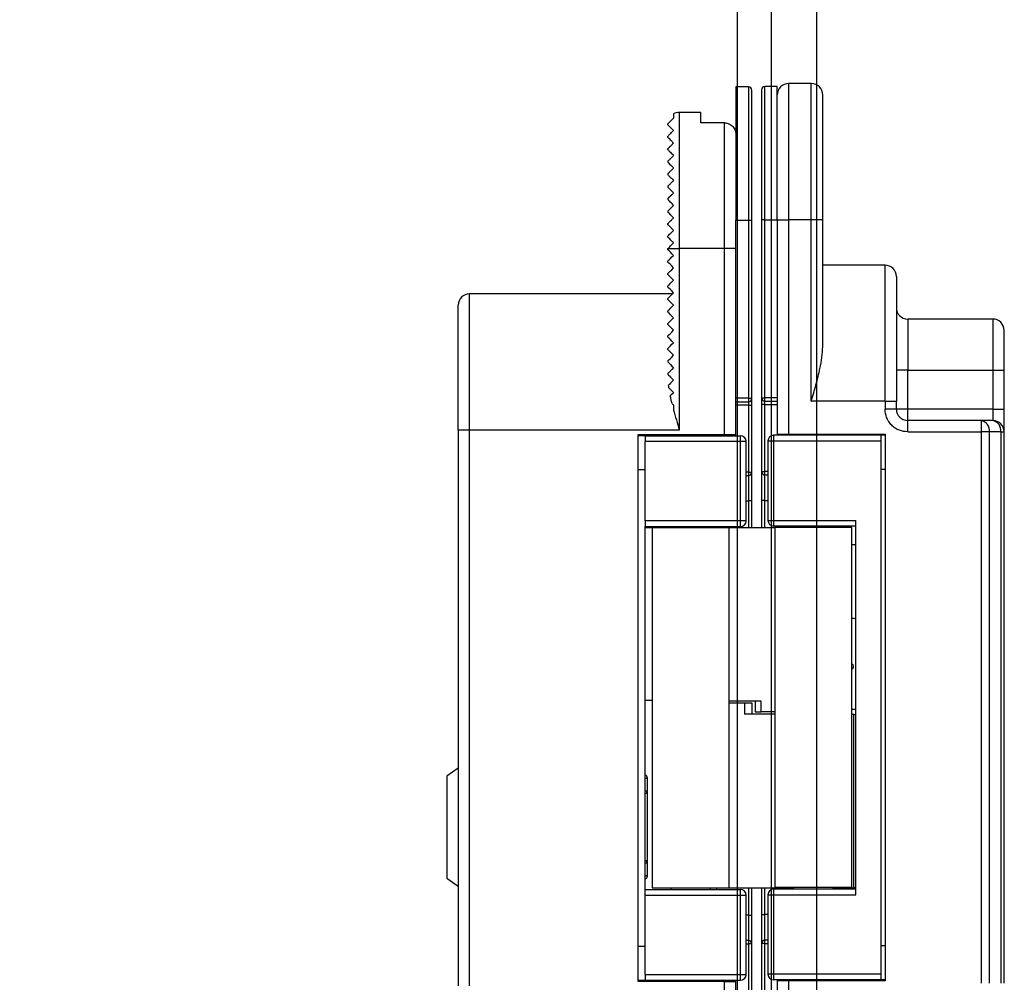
# Model space of a CAD drawing. Header units: millimetres. Extents: x -833 to 16580, y 400 to 6384.
# Tile 33 of 44: x 13275 to 13362, y 3994 to 4079. Entities that reach past the tile are written whole.
import ezdxf

# ---------------------------------------------------------------- set-up
doc = ezdxf.new("R2010")
doc.units = ezdxf.units.MM
for name, color, linetype in [('arancio', 40, 'Continuous'), ('blu', 5, 'Continuous'), ('nero', 7, 'Continuous')]:
    doc.layers.add(name, color=color, linetype=linetype)

# ---------------------------------------------------------------- blocks, each defined once
blk = doc.blocks.new('A$C05860188')
at = {"layer": 'arancio'}
for p, q in [((26.6, 109.712), (25.5, 109.712)), ((25.5, 109.712), (25.5, 97.962)), ((26.6, 109.712), (26.6, 97.962)), ((29.147, 109.75), (28.047, 109.75)), ((28.047, 98), (28.047, 109.75)), ((29.147, 98), (29.147, 109.75)), ((32.147, 110), (30.147, 110)), ((30.147, 110), (30.147, 98)), ((32.147, 98), (32.147, 110)), ((20, 107.329), (20, 106.962)), ((22.4, 107.462), (20.5, 107.462)), ((20.5, 107.462), (20.5, 95.462)), ((22.4, 106.546), (22.4, 107.462)), ((24.5, 106.546), (22.4, 106.546)), ((24.5, 95.462), (24.5, 106.546)), ((19.5, 105.262), (19.5, 105.362)), ((19.5, 104.162), (19.5, 104.262)), ((19.5, 103.162), (19.5, 103.06)), ((19.5, 102.062), (19.5, 101.962)), ((19.5, 100.962), (19.5, 100.862)), ((19.5, 99.862), (19.5, 99.762)), ((19.5, 98.762), (19.5, 98.662)), ((19.5, 97.562), (19.5, 97.662)), ((25.5, 82.262), (25.5, 97.962)), ((25.5, 97.962), (26.6, 97.962)), ((26.6, 97.962), (26.9, 97.962)), ((26.6, 97.962), (26.6, 82.262)), ((26.9, 82.262), (26.9, 97.962)), ((28.047, 98), (27.747, 98)), ((27.747, 98), (27.747, 82.3)), ((28.047, 98), (29.147, 98)), ((28.047, 82.3), (28.047, 98)), ((29.147, 98), (29.147, 82.3)), ((29.147, 98), (30.147, 98)), ((30.147, 98), (30.147, 79.1)), ((32.147, 98), (30.147, 98)), ((32.147, 82), (32.147, 98)), ((33.147, 98), (32.147, 98)), ((33.147, 86.796), (33.147, 98)), ((19.5, 96.462), (19.5, 96.562)), ((19.5, 95.462), (20.5, 95.462)), ((19.5, 95.362), (19.5, 95.462)), ((19.5, 95.462), (19.5, 95.462)), ((19.515, 95.347), (19.5, 95.362)), ((19.56, 95.302), (19.515, 95.347)), ((19.634, 95.229), (19.56, 95.302)), ((19.734, 95.129), (19.634, 95.229)), ((19.857, 95.005), (19.734, 95.129)), ((19.734, 94.596), (19.857, 94.72)), ((20, 94.862), (19.857, 95.005)), ((19.857, 94.72), (20, 94.862)), ((20.5, 95.462), (20.5, 79.462)), ((24.5, 95.462), (20.5, 95.462)), ((25.5, 95.462), (24.5, 95.462)), ((24.5, 79.062), (24.5, 95.462)), ((19.5, 94.362), (19.515, 94.378)), ((19.5, 94.262), (19.5, 94.362)), ((19.522, 94.241), (19.5, 94.262)), ((19.515, 94.378), (19.56, 94.423)), ((19.586, 94.176), (19.522, 94.241)), ((19.56, 94.423), (19.634, 94.496)), ((19.691, 94.072), (19.586, 94.176)), ((19.634, 94.496), (19.734, 94.596)), ((19.831, 93.932), (19.691, 94.072)), ((20, 93.762), (19.831, 93.932)), ((38.647, 94), (33.147, 94)), ((38.647, 82), (38.647, 94)), ((19.5, 93.262), (19.522, 93.284)), ((19.5, 93.162), (19.5, 93.262)), ((19.522, 93.141), (19.5, 93.162)), ((19.522, 93.284), (19.586, 93.349)), ((19.586, 93.076), (19.522, 93.141)), ((19.586, 93.349), (19.691, 93.453)), ((19.691, 92.972), (19.586, 93.076)), ((19.691, 93.453), (19.831, 93.593)), ((19.831, 92.832), (19.691, 92.972)), ((19.831, 93.593), (20, 93.762)), ((19.5, 92.162), (19.515, 92.178)), ((19.5, 92.062), (19.5, 92.162)), ((19.522, 92.041), (19.5, 92.062)), ((19.515, 92.178), (19.56, 92.223)), ((19.56, 92.223), (19.634, 92.296)), ((19.634, 92.296), (19.734, 92.396)), ((19.734, 92.396), (19.857, 92.52)), ((20, 92.662), (19.831, 92.832)), ((19.857, 92.52), (20, 92.662)), ((19.9, 91.462), (2, 91.462)), ((2, 79.462), (2, 91.462)), ((19.586, 91.976), (19.522, 92.041)), ((19.634, 91.196), (19.56, 91.123)), ((19.691, 91.872), (19.586, 91.976)), ((19.734, 91.296), (19.634, 91.196)), ((19.831, 91.732), (19.691, 91.872)), ((19.857, 91.42), (19.734, 91.296)), ((20, 91.562), (19.831, 91.732)), ((20, 91.562), (19.857, 91.42)), ((19.515, 91.078), (19.5, 91.062)), ((19.5, 90.962), (19.5, 91.062)), ((19.515, 90.947), (19.5, 90.962)), ((19.56, 91.123), (19.515, 91.078)), ((19.56, 90.902), (19.515, 90.947)), ((19.634, 90.829), (19.56, 90.902)), ((19.734, 90.729), (19.634, 90.829)), ((19.857, 90.605), (19.734, 90.729)), ((19.734, 90.196), (19.857, 90.32)), ((20, 90.462), (19.857, 90.605)), ((19.857, 90.32), (20, 90.462)), ((19.5, 89.962), (19.515, 89.978)), ((19.5, 89.862), (19.5, 89.962)), ((19.515, 89.847), (19.5, 89.862)), ((19.515, 89.978), (19.56, 90.023)), ((19.56, 89.802), (19.515, 89.847)), ((19.56, 90.023), (19.634, 90.096)), ((19.634, 89.729), (19.56, 89.802)), ((19.634, 90.096), (19.734, 90.196)), ((19.734, 89.629), (19.634, 89.729)), ((19.857, 89.505), (19.734, 89.629)), ((20, 89.362), (19.857, 89.505)), ((19.5, 88.862), (19.522, 88.884)), ((19.5, 88.762), (19.5, 88.862)), ((19.515, 88.747), (19.5, 88.762)), ((19.56, 88.702), (19.515, 88.747)), ((19.522, 88.884), (19.586, 88.949)), ((19.634, 88.629), (19.56, 88.702)), ((19.586, 88.949), (19.691, 89.053)), ((19.734, 88.529), (19.634, 88.629)), ((19.691, 89.053), (19.831, 89.193)), ((19.831, 89.193), (20, 89.362)), ((48.147, 89.25), (40.647, 89.25)), ((40.647, 89.25), (40.647, 84.75)), ((48.147, 89.25), (48.147, 84.75)), ((19.5, 87.762), (19.522, 87.784)), ((19.5, 87.662), (19.5, 87.762)), ((19.522, 87.784), (19.586, 87.849)), ((19.586, 87.849), (19.691, 87.953)), ((19.691, 87.953), (19.831, 88.093)), ((19.857, 88.405), (19.734, 88.529)), ((19.831, 88.093), (20, 88.262)), ((20, 88.262), (19.857, 88.405)), ((19.515, 87.647), (19.5, 87.662)), ((19.56, 87.602), (19.515, 87.647)), ((19.634, 87.529), (19.56, 87.602)), ((19.734, 87.429), (19.634, 87.529)), ((19.634, 86.796), (19.734, 86.896)), ((19.857, 87.305), (19.734, 87.429)), ((19.734, 86.896), (19.857, 87.02)), ((20, 87.162), (19.857, 87.305)), ((19.857, 87.02), (20, 87.162)), ((19.5, 86.662), (19.515, 86.678)), ((19.5, 86.562), (19.5, 86.662)), ((19.515, 86.547), (19.5, 86.562)), ((19.515, 86.678), (19.56, 86.723)), ((19.56, 86.502), (19.515, 86.547)), ((19.56, 86.723), (19.634, 86.796)), ((19.634, 86.429), (19.56, 86.502)), ((19.734, 86.329), (19.634, 86.429)), ((19.857, 86.205), (19.734, 86.329)), ((19.831, 85.893), (20, 86.062)), ((20, 86.062), (19.857, 86.205)), ((19.5, 85.562), (19.522, 85.584)), ((19.5, 85.562), (19.5, 85.462)), ((19.5, 85.462), (19.515, 85.447)), ((19.515, 85.447), (19.56, 85.402)), ((19.522, 85.584), (19.586, 85.649)), ((19.56, 85.402), (19.634, 85.329)), ((19.586, 85.649), (19.691, 85.753)), ((19.634, 85.329), (19.734, 85.229)), ((19.691, 85.753), (19.831, 85.893)), ((19.734, 85.229), (19.857, 85.105)), ((19.857, 85.105), (20, 84.962)), ((19.522, 84.484), (19.5, 84.462)), ((19.5, 84.462), (19.5, 84.362)), ((19.5, 84.362), (19.515, 84.347)), ((19.515, 84.347), (19.56, 84.302)), ((19.586, 84.549), (19.522, 84.484)), ((19.56, 84.302), (19.634, 84.229)), ((19.691, 84.653), (19.586, 84.549)), ((19.634, 84.229), (19.734, 84.129)), ((19.831, 84.793), (19.691, 84.653)), ((20, 84.962), (19.831, 84.793)), ((40.647, 84.75), (39.647, 84.75)), ((40.647, 81.3), (40.647, 84.75)), ((40.647, 84.75), (48.147, 84.75)), ((48.147, 84.75), (49.147, 84.75)), ((48.147, 84.75), (48.147, 81.3)), ((49.147, 81.3), (49.147, 84.75)), ((19.629, 83.491), (19.555, 83.418)), ((19.729, 83.592), (19.629, 83.491)), ((19.854, 83.717), (19.729, 83.592)), ((19.734, 84.129), (19.857, 84.005)), ((20, 83.862), (19.854, 83.717)), ((19.857, 84.005), (20, 83.862)), ((19.588, 83.174), (19.693, 83.069)), ((19.693, 83.069), (19.832, 82.93)), ((19.797, 82.56), (19.712, 82.475)), ((19.893, 82.656), (19.797, 82.56)), ((19.832, 82.93), (20, 82.762)), ((20, 82.762), (19.893, 82.656)), ((19.862, 81.8), (19.906, 81.756)), ((19.906, 81.756), (19.952, 81.71)), ((19.952, 81.71), (20, 81.662)), ((20, 81.662), (20, 81.251)), ((26.6, 82.262), (25.5, 82.262)), ((25.5, 81.962), (25.5, 82.262)), ((25.5, 81.962), (26.6, 81.962)), ((25.5, 79.062), (25.5, 81.962)), ((26.6, 81.662), (25.5, 81.662)), ((26.6, 82.262), (26.6, 81.962)), ((26.6, 82.262), (26.9, 82.262)), ((26.6, 81.962), (26.6, 81.662)), ((26.6, 81.662), (26.9, 81.662)), ((26.6, 81.662), (26.6, 75.762)), ((26.9, 75.762), (26.9, 81.662)), ((27.747, 82.3), (28.047, 82.3)), ((28.047, 81.7), (27.747, 81.7)), ((27.747, 81.7), (27.747, 75.8)), ((29.147, 82.3), (28.047, 82.3)), ((28.047, 82), (28.047, 82.3)), ((28.047, 82), (29.147, 82)), ((28.047, 81.7), (28.047, 82)), ((28.047, 81.7), (29.147, 81.7)), ((28.047, 75.8), (28.047, 81.7)), ((29.147, 82.3), (29.147, 82)), ((29.147, 82), (29.147, 79.1)), ((38.647, 82), (32.147, 82)), ((38.647, 82), (38.647, 81.3)), ((38.647, 82), (39.647, 82)), ((39.647, 81.3), (39.647, 82)), ((39.647, 81.3), (38.647, 81.3)), ((40.647, 81.3), (39.647, 81.3)), ((40.647, 80.3), (40.647, 81.3)), ((48.147, 81.3), (40.647, 81.3)), ((48.147, 81.3), (48.147, 80.3)), ((48.147, 81.3), (49.147, 81.3)), ((40.647, 79.3), (40.647, 80.3)), ((47.132, 80.3), (40.647, 80.3)), ((47.132, 80.3), (47.132, 79.3)), ((48.147, 80.3), (47.132, 80.3)), ((2, 79.462), (1, 79.462)), ((1, 79.462), (1, 30.462)), ((2, 30.462), (2, 79.462)), ((20.5, 79.462), (2, 79.462)), ((16.862, 79.062), (24.5, 79.062)), ((16.862, 30.862), (16.862, 79.062)), ((21.2, 78.962), (21.2, 79.062)), ((23, 78.962), (23, 79.062)), ((24.5, 79.062), (25.5, 79.062)), ((25.5, 78.962), (25.5, 79.062)), ((29.147, 79.1), (29.147, 79)), ((29.147, 79.1), (30.147, 79.1)), ((29.313, 79.1), (29.313, 79)), ((29.813, 79.1), (29.813, 79)), ((30.147, 79.1), (38.647, 79.1)), ((38.647, 79.1), (38.647, 30.9)), ((40.647, 79.3), (47.132, 79.3)), ((47.132, 79.3), (47.132, 30.7)), ((47.84, 79.3), (47.132, 79.3)), ((47.84, 79.3), (47.84, 30.7)), ((48.854, 79.3), (47.84, 79.3)), ((48.854, 79.3), (48.854, 30.7)), ((48.854, 79.3), (49.147, 79.3)), ((49.147, 30.7), (49.147, 79.3)), ((17.498, 78.962), (16.862, 78.962)), ((17.498, 78.962), (17.498, 78.462)), ((17.498, 78.962), (25.896, 78.962)), ((25.896, 78.462), (17.498, 78.462)), ((17.498, 71.462), (17.498, 78.462)), ((25.896, 78.462), (25.896, 78.962)), ((25.896, 71.462), (25.896, 78.462)), ((26.396, 78.462), (25.896, 78.462)), ((26.396, 71.462), (26.396, 78.462)), ((28.317, 78.5), (28.317, 71.5)), ((28.317, 78.5), (28.817, 78.5)), ((28.817, 79), (28.817, 78.5)), ((38.313, 79), (28.817, 79)), ((28.817, 78.5), (38.313, 78.5)), ((28.817, 78.5), (28.817, 71.5)), ((38.313, 78.5), (38.313, 79)), ((38.647, 79), (38.313, 79)), ((38.313, 31.5), (38.313, 78.5)), ((17.498, 75.962), (16.862, 75.962)), ((26.6, 75.762), (26.396, 75.762)), ((26.6, 75.762), (26.9, 75.762)), ((26.6, 75.762), (26.6, 75.462)), ((27.747, 75.8), (28.047, 75.8)), ((28.047, 75.5), (28.047, 75.8)), ((28.317, 75.8), (28.047, 75.8)), ((38.313, 76), (38.647, 76)), ((26.396, 75.462), (26.6, 75.462)), ((26.6, 75.462), (26.6, 73.212)), ((28.047, 75.5), (28.317, 75.5)), ((28.047, 73.25), (28.047, 75.5)), ((1, 73.727), (0.981, 73.727)), ((26.396, 73.212), (26.6, 73.212)), ((26.9, 73.212), (26.6, 73.212)), ((26.6, 73.212), (26.6, 70.885)), ((26.9, 70.885), (26.9, 73.212)), ((28.047, 73.25), (27.747, 73.25)), ((27.747, 73.25), (27.747, 70.885)), ((28.047, 73.25), (28.317, 73.25)), ((28.047, 70.885), (28.047, 73.25)), ((0.981, 72.795), (1, 72.795)), ((0.981, 72.794), (1, 72.794)), ((1, 71.837), (0.981, 71.837)), ((25.896, 71.462), (17.498, 71.462)), ((17.498, 71.462), (17.498, 70.962)), ((25.896, 70.962), (25.896, 71.462)), ((26.396, 71.462), (25.896, 71.462)), ((28.317, 71.5), (28.817, 71.5)), ((28.817, 71.5), (36.067, 71.5)), ((28.817, 71.5), (28.817, 71)), ((36.067, 38.5), (36.067, 71.5)), ((0.981, 70.876), (1, 70.876)), ((17.498, 70.962), (25.896, 70.962)), ((17.498, 38.962), (17.498, 70.962)), ((17.498, 70.885), (19.538, 70.885)), ((18.096, 70.84), (18.096, 39.115)), ((24.896, 70.84), (18.096, 70.84)), ((19.538, 70.885), (19.746, 70.885)), ((19.538, 70.885), (19.538, 70.84)), ((19.746, 70.962), (19.746, 70.84)), ((23.246, 70.84), (23.246, 70.962)), ((23.246, 70.885), (28.917, 70.885)), ((23.8, 70.885), (23.8, 70.962)), ((24.896, 39.115), (24.896, 70.84)), ((36.067, 71), (28.817, 71)), ((28.917, 70.885), (28.917, 39.16)), ((35.717, 70.885), (28.917, 70.885)), ((30.567, 71), (30.567, 70.885)), ((34.067, 70.885), (34.067, 71)), ((35.717, 39.16), (35.717, 70.885)), ((1, 61.531), (0.981, 61.531)), ((0.981, 60.6), (1, 60.6)), ((0.981, 60.599), (1, 60.599)), ((35.717, 58.854), (35.745, 58.834)), ((35.745, 58.834), (35.717, 58.825)), ((35.745, 58.386), (35.717, 58.395)), ((35.745, 58.386), (35.717, 58.366)), ((18.096, 55.625), (17.498, 55.625)), ((27.727, 55.575), (24.896, 55.575)), ((27.2, 55.575), (27.2, 54.625)), ((27.727, 54.625), (27.727, 55.575)), ((49.165, 56.136), (49.147, 56.136)), ((49.165, 56.135), (49.147, 56.135)), ((26.241, 55.375), (24.896, 55.375)), ((26.241, 55.375), (26.241, 54.425)), ((26.932, 55.375), (26.241, 55.375)), ((26.932, 54.425), (26.932, 55.375)), ((35.717, 54.86), (36.067, 54.86)), ((49.147, 55.205), (49.165, 55.205)), ((28.917, 54.425), (26.241, 54.425)), ((27.2, 54.625), (27.727, 54.625)), ((28.917, 54.625), (27.727, 54.625)), ((35.882, 54.375), (35.717, 54.375)), ((35.882, 39.115), (35.882, 54.375)), ((35.882, 54.375), (36.067, 54.375)), ((1, 49.662), (0, 48.962)), ((0, 48.962), (0, 39.962)), ((17.698, 48.787), (17.698, 48.788)), ((17.698, 47.666), (17.698, 48.782)), ((17.698, 47.661), (17.698, 47.662)), ((49.165, 45.859), (49.147, 45.859)), ((49.147, 44.898), (49.165, 44.898)), ((49.165, 43.941), (49.147, 43.941)), ((49.165, 43.94), (49.147, 43.94)), ((49.147, 43.008), (49.165, 43.008)), ((17.698, 41.263), (17.698, 41.264)), ((17.698, 40.143), (17.698, 41.259)), ((0, 39.962), (1, 39.262)), ((17.698, 40.137), (17.698, 40.138)), ((18.096, 39.115), (24.896, 39.115)), ((19.746, 39.115), (19.746, 38.962)), ((23.246, 38.962), (23.246, 39.115)), ((23.8, 38.962), (23.8, 39.115)), ((24.896, 39.115), (30.567, 39.115)), ((26.6, 39.115), (26.6, 36.712)), ((26.9, 36.712), (26.9, 39.115)), ((27.747, 39.115), (27.747, 36.75)), ((28.047, 36.75), (28.047, 39.115)), ((28.917, 39.16), (35.717, 39.16)), ((30.567, 39.16), (30.567, 39)), ((34.067, 39), (34.067, 39.16)), ((34.067, 39.115), (35.882, 39.115)), ((36.067, 39.115), (35.882, 39.115)), ((17.498, 38.462), (17.498, 38.962)), ((17.498, 38.962), (25.896, 38.962)), ((17.498, 38.462), (25.896, 38.462)), ((17.498, 31.462), (17.498, 38.462)), ((25.896, 38.462), (25.896, 38.962)), ((25.896, 31.462), (25.896, 38.462)), ((25.896, 38.462), (26.396, 38.462)), ((26.396, 31.462), (26.396, 38.462)), ((28.317, 38.5), (28.317, 31.5)), ((28.317, 38.5), (28.817, 38.5)), ((36.067, 39), (28.817, 39)), ((28.817, 39), (28.817, 38.5)), ((28.817, 38.5), (28.817, 31.5)), ((28.817, 38.5), (36.067, 38.5)), ((26.6, 36.712), (26.396, 36.712)), ((26.6, 36.712), (26.6, 34.462)), ((26.6, 36.712), (26.9, 36.712)), ((27.747, 36.75), (28.047, 36.75)), ((28.047, 34.5), (28.047, 36.75)), ((28.317, 36.75), (28.047, 36.75)), ((16.862, 33.962), (17.498, 33.962)), ((26.6, 34.462), (26.396, 34.462)), ((26.396, 34.162), (26.6, 34.162)), ((26.6, 34.462), (26.6, 34.162)), ((26.6, 34.162), (26.6, 28.262)), ((26.9, 34.162), (26.6, 34.162)), ((26.9, 28.262), (26.9, 34.162)), ((28.047, 34.2), (27.747, 34.2)), ((27.747, 34.2), (27.747, 28.3)), ((28.317, 34.5), (28.047, 34.5)), ((28.047, 34.2), (28.047, 34.5)), ((28.047, 28.3), (28.047, 34.2)), ((28.047, 34.2), (28.317, 34.2)), ((38.647, 34), (38.313, 34)), ((17.498, 31.462), (25.896, 31.462)), ((17.498, 31.462), (17.498, 30.962)), ((25.896, 30.962), (25.896, 31.462)), ((25.896, 31.462), (26.396, 31.462)), ((28.817, 31.5), (28.317, 31.5)), ((38.313, 31.5), (28.817, 31.5)), ((28.817, 31.5), (28.817, 31)), ((38.313, 31), (38.313, 31.5)), ((16.862, 30.962), (17.498, 30.962)), ((24.5, 30.862), (16.862, 30.862)), ((17.498, 30.962), (25.896, 30.962)), ((21.2, 30.862), (21.2, 30.962)), ((23, 30.862), (23, 30.962)), ((24.5, 14.462), (24.5, 30.862)), ((24.5, 30.862), (25.5, 30.862)), ((25.5, 30.862), (25.5, 30.962)), ((25.5, 27.962), (25.5, 30.862)), ((38.313, 31), (28.817, 31)), ((29.147, 31), (29.147, 30.9)), ((29.147, 30.9), (29.147, 28)), ((30.147, 30.9), (29.147, 30.9)), ((29.313, 31), (29.313, 30.9)), ((29.813, 30.9), (29.813, 31)), ((30.147, 30.9), (30.147, 12)), ((38.647, 30.9), (30.147, 30.9)), ((38.647, 31), (38.313, 31))]:
    blk.add_line(p, q, dxfattribs=at)
for centre, radius, start, end in [((26.6, 109.412), 0.3, 0, 90), ((28.047, 109.45), 0.3, 90, 180), ((30.147, 109), 1, 90, 180), ((32.147, 109), 1, 0, 90), ((20.5, 106.462), 1, 90, 120), ((38.647, 93), 1, 0, 90), ((2, 90.462), 1, 90, 180), ((40.647, 90.25), 1, 180, 270), ((48.147, 88.25), 1, 0, 90), ((26.6, 82.262), 0.3, 270, 0), ((28.047, 82.3), 0.3, 180, 270), ((40.647, 81.3), 1, 180, 270), ((46.956, 79.425), 0.893, 351.95059, 78.57817), ((47.97, 79.425), 0.893, 351.95059, 78.57817), ((48.147, 79.3), 1, 0, 90), ((25.896, 78.462), 0.5, 0, 90), ((28.817, 78.5), 0.5, 90, 180), ((26.6, 75.762), 0.3, 270, 0), ((28.047, 75.8), 0.3, 180, 270), ((25.896, 71.462), 0.5, 270, 0), ((28.817, 71.5), 0.5, 180, 270), ((17.448, 48.788), 0.25, 0, 78.46304), ((17.541, 49.548), 0.782, 266.82543, 281.56841), ((17.541, 48.432), 0.781, 266.82531, 281.56853), ((17.448, 47.661), 0.25, 281.53696, 0), ((17.448, 41.264), 0.25, 0, 78.46304), ((17.541, 40.493), 0.782, 78.43155, 93.17434), ((17.541, 39.377), 0.781, 78.43138, 93.17504), ((17.448, 40.137), 0.25, 281.53696, 0), ((25.896, 38.462), 0.5, 0, 90), ((28.817, 38.5), 0.5, 90, 180), ((26.6, 34.162), 0.3, 0, 90), ((28.047, 34.2), 0.3, 90, 180), ((25.896, 31.462), 0.5, 270, 0), ((28.817, 31.5), 0.5, 180, 270)]:
    blk.add_arc(centre, radius, start, end, dxfattribs=at)
for centre, major_axis, ratio, start_param, end_param in [((17.502, 79.462), (0, 0.5), 0.008727, 2.498092, 3.141593), ((36.088, 66.11), (0, 3.25), 0.965511, 0.006845, 0.118663), ((36.088, 66.11), (0, 3.25), 0.965511, 3.02293, 3.134748), ((17.502, 30.462), (0, 0.5), 0.008727, 0, 0.643501)]:
    blk.add_ellipse(centre, major_axis=major_axis, ratio=ratio, start_param=start_param, end_param=end_param, dxfattribs=at)
for points, knots in [([(26.9, 97.962), (26.9, 98.428), (26.9, 99.373), (26.9, 100.79), (26.9, 102.086), (26.9, 103.238), (26.9, 104.246), (26.9, 105.195), (26.9, 106.073), (26.9, 106.866), (26.9, 107.558), (26.9, 108.147), (26.9, 108.672), (26.9, 109.088), (26.9, 109.363), (26.9, 109.396), (26.9, 109.412)], [0, 0, 0, 0, 0.077623, 0.157654, 0.239951, 0.304264, 0.368607, 0.434288, 0.5, 0.565682, 0.631393, 0.695706, 0.760049, 0.84232, 0.922357, 1, 1, 1, 1]), ([(27.747, 109.45), (27.747, 109.434), (27.747, 109.4), (27.747, 109.125), (27.747, 108.709), (27.747, 108.184), (27.747, 107.596), (27.747, 106.903), (27.747, 106.111), (27.747, 105.232), (27.747, 104.283), (27.747, 103.276), (27.747, 102.124), (27.747, 100.828), (27.747, 99.411), (27.747, 98.465), (27.747, 98)], [0, 0, 0, 0, 0.077617, 0.157654, 0.239951, 0.304264, 0.368607, 0.434288, 0.5, 0.565682, 0.631393, 0.695706, 0.760049, 0.84232, 0.922364, 1, 1, 1, 1]), ([(33.147, 98), (33.147, 98.447), (33.147, 99.355), (33.147, 100.717), (33.147, 101.962), (33.147, 103.069), (33.147, 104.036), (33.147, 104.948), (33.147, 105.792), (33.147, 106.553), (33.147, 107.219), (33.147, 107.784), (33.147, 108.288), (33.147, 108.688), (33.147, 108.952), (33.147, 108.984), (33.147, 109)], [0, 0, 0, 0, 0.0776366, 0.1576804, 0.2399513, 0.3042943, 0.3686068, 0.4343191, 0.5, 0.5657121, 0.6313931, 0.6957361, 0.7600486, 0.8423467, 0.9223839, 1, 1, 1, 1]), ([(20, 106.962), (19.964, 106.927), (19.924, 106.887), (19.852, 106.815), (19.825, 106.788), (19.772, 106.735), (19.746, 106.709), (19.681, 106.644), (19.653, 106.616), (19.61, 106.572), (19.594, 106.557), (19.557, 106.519), (19.543, 106.506), (19.522, 106.485), (19.516, 106.479), (19.503, 106.466), (19.501, 106.464), (19.499, 106.462), (19.5, 106.462), (19.5, 106.462)], [0, 0, 0, 0, 0.0625, 0.0625, 0.09375, 0.09375, 0.125, 0.125, 0.1875, 0.1875, 0.25, 0.25, 0.375, 0.375, 0.5, 0.5, 0.75, 0.75, 1, 1, 1, 1]), ([(19.5, 106.362), (19.5, 106.375), (19.5, 106.4), (19.5, 106.428), (19.5, 106.448), (19.5, 106.46), (19.5, 106.462), (19.5, 106.462)], [0, 0, 0, 0, 0.200146, 0.400073, 0.599927, 0.799854, 1, 1, 1, 1]), ([(19.5, 106.362), (19.5, 106.362), (19.515, 106.347), (19.623, 106.239), (19.673, 106.19), (19.806, 106.056), (19.891, 105.972), (20, 105.862)], [0, 0, 0, 0, 0.5, 0.5, 0.75, 0.75, 1, 1, 1, 1]), ([(24.5, 106.546), (24.638, 106.546), (24.774, 106.515), (25.021, 106.398), (25.133, 106.313), (25.313, 106.108), (25.383, 105.987), (25.476, 105.729), (25.5, 105.592), (25.5, 105.454)], [0, 0, 0, 0, 0.25, 0.25, 0.5, 0.5, 0.75, 0.75, 1, 1, 1, 1]), ([(19.5, 105.362), (19.5, 105.362), (19.504, 105.366), (19.526, 105.389), (19.544, 105.407), (19.598, 105.461), (19.62, 105.483), (19.678, 105.54), (19.713, 105.576), (19.792, 105.655), (19.836, 105.699), (19.92, 105.783), (19.961, 105.824), (20, 105.862)], [0, 0, 0, 0, 0.25, 0.25, 0.5, 0.5, 0.625, 0.625, 0.75, 0.75, 0.875, 0.875, 1, 1, 1, 1]), ([(19.5, 105.262), (19.5, 105.262), (19.513, 105.249), (19.559, 105.204), (19.591, 105.171), (19.676, 105.087), (19.727, 105.035), (19.849, 104.913), (19.919, 104.843), (20, 104.762)], [0, 0, 0, 0, 0.25, 0.25, 0.5, 0.5, 0.75, 0.75, 1, 1, 1, 1]), ([(19.5, 104.262), (19.5, 104.262), (19.505, 104.268), (19.536, 104.299), (19.562, 104.325), (19.649, 104.412), (19.71, 104.473), (19.852, 104.615), (19.928, 104.691), (20, 104.762)], [0, 0, 0, 0, 0.25, 0.25, 0.5, 0.5, 0.75, 0.75, 1, 1, 1, 1]), ([(19.5, 104.162), (19.5, 104.162), (19.515, 104.147), (19.565, 104.097), (19.601, 104.061), (19.732, 103.93), (19.85, 103.813), (20, 103.662)], [0, 0, 0, 0, 0.25, 0.25, 0.5, 0.5, 1, 1, 1, 1]), ([(19.5, 103.162), (19.5, 103.162), (19.507, 103.169), (19.545, 103.207), (19.576, 103.239), (19.668, 103.33), (19.728, 103.391), (19.861, 103.524), (19.931, 103.594), (20, 103.662)], [0, 0, 0, 0, 0.25, 0.25, 0.5, 0.5, 0.75, 0.75, 1, 1, 1, 1]), ([(19.5, 103.062), (19.5, 103.062), (19.516, 103.046), (19.568, 102.994), (19.605, 102.957), (19.737, 102.825), (19.856, 102.706), (20, 102.562)], [0, 0, 0, 0, 0.25, 0.25, 0.5, 0.5, 1, 1, 1, 1]), ([(19.5, 102.062), (19.5, 102.062), (19.508, 102.071), (19.551, 102.114), (19.585, 102.148), (19.679, 102.242), (19.738, 102.301), (19.865, 102.428), (19.932, 102.495), (20, 102.562)], [0, 0, 0, 0, 0.25, 0.25, 0.5, 0.5, 0.75, 0.75, 1, 1, 1, 1]), ([(19.5, 101.962), (19.5, 101.962), (19.516, 101.946), (19.57, 101.893), (19.607, 101.855), (19.741, 101.722), (19.86, 101.602), (20, 101.462)], [0, 0, 0, 0, 0.25, 0.25, 0.5, 0.5, 1, 1, 1, 1]), ([(19.5, 100.962), (19.5, 100.962), (19.51, 100.972), (19.556, 101.019), (19.592, 101.055), (19.687, 101.149), (19.744, 101.207), (19.868, 101.33), (19.933, 101.396), (20, 101.462)], [0, 0, 0, 0, 0.25, 0.25, 0.5, 0.5, 0.75, 0.75, 1, 1, 1, 1]), ([(20, 100.362), (19.862, 100.5), (19.745, 100.617), (19.609, 100.753), (19.571, 100.791), (19.517, 100.846), (19.5, 100.862), (19.5, 100.862)], [0, 0, 0, 0, 0.5, 0.5, 0.75, 0.75, 1, 1, 1, 1]), ([(19.5, 99.862), (19.5, 99.862), (19.511, 99.874), (19.56, 99.923), (19.598, 99.96), (19.692, 100.055), (19.749, 100.112), (19.869, 100.232), (19.934, 100.297), (20, 100.362)], [0, 0, 0, 0, 0.25, 0.25, 0.5, 0.5, 0.75, 0.75, 1, 1, 1, 1]), ([(20, 99.262), (19.865, 99.398), (19.747, 99.515), (19.61, 99.653), (19.572, 99.691), (19.516, 99.746), (19.5, 99.762), (19.5, 99.762)], [0, 0, 0, 0, 0.5, 0.5, 0.75, 0.75, 1, 1, 1, 1]), ([(19.5, 98.762), (19.5, 98.762), (19.512, 98.775), (19.563, 98.826), (19.602, 98.864), (19.696, 98.959), (19.752, 99.015), (19.871, 99.134), (19.934, 99.197), (20, 99.262)], [0, 0, 0, 0, 0.25, 0.25, 0.5, 0.5, 0.75, 0.75, 1, 1, 1, 1]), ([(20, 98.162), (19.933, 98.229), (19.871, 98.292), (19.755, 98.407), (19.702, 98.461), (19.564, 98.598), (19.5, 98.662), (19.5, 98.662)], [0, 0, 0, 0, 0.25, 0.25, 0.5, 0.5, 1, 1, 1, 1]), ([(19.5, 97.662), (19.5, 97.662), (19.513, 97.676), (19.566, 97.729), (19.605, 97.768), (19.699, 97.862), (19.755, 97.918), (19.872, 98.035), (19.935, 98.097), (20, 98.162)], [0, 0, 0, 0, 0.25, 0.25, 0.5, 0.5, 0.75, 0.75, 1, 1, 1, 1]), ([(20, 97.062), (19.934, 97.129), (19.872, 97.191), (19.756, 97.306), (19.702, 97.36), (19.564, 97.498), (19.5, 97.562), (19.5, 97.562)], [0, 0, 0, 0, 0.25, 0.25, 0.5, 0.5, 1, 1, 1, 1]), ([(19.5, 96.562), (19.5, 96.562), (19.514, 96.577), (19.568, 96.63), (19.607, 96.67), (19.747, 96.81), (19.869, 96.932), (20, 97.062)], [0, 0, 0, 0, 0.25, 0.25, 0.5, 0.5, 1, 1, 1, 1]), ([(20, 95.962), (19.934, 96.028), (19.872, 96.09), (19.757, 96.205), (19.703, 96.26), (19.563, 96.399), (19.5, 96.462), (19.5, 96.462)], [0, 0, 0, 0, 0.25, 0.25, 0.5, 0.5, 1, 1, 1, 1]), ([(19.5, 95.462), (19.5, 95.463), (19.562, 95.525), (19.748, 95.711), (19.869, 95.832), (20, 95.962)], [0, 0, 0, 0, 0.5, 0.5, 1, 1, 1, 1]), ([(39.647, 93), (39.647, 92.984), (39.647, 92.952), (39.647, 92.688), (39.647, 92.288), (39.647, 91.784), (39.647, 91.219), (39.647, 90.553), (39.647, 89.792), (39.647, 88.948), (39.647, 88.036), (39.647, 87.069), (39.647, 85.962), (39.647, 84.717), (39.647, 83.355), (39.647, 82.447), (39.647, 82)], [0, 0, 0, 0, 0.077616, 0.157653, 0.239951, 0.304264, 0.368607, 0.434288, 0.5, 0.565681, 0.631393, 0.695706, 0.760049, 0.84232, 0.922363, 1, 1, 1, 1]), ([(1, 79.462), (1, 82.38), (1, 85.178), (1, 89.304), (1, 90.462), (1, 90.462)], [0, 0, 0, 0, 0.5, 0.5, 1, 1, 1, 1]), ([(49.147, 84.75), (49.147, 84.97), (49.147, 85.41), (49.147, 86.063), (49.147, 86.686), (49.147, 87.241), (49.147, 87.621), (49.147, 87.862), (49.147, 88.05), (49.147, 88.215), (49.147, 88.238), (49.147, 88.25)], [0, 0, 0, 0, 0.11996, 0.239966, 0.369892, 0.499914, 0.62984, 0.69458, 0.760033, 0.879968, 1, 1, 1, 1]), ([(32.147, 82), (32.149, 82.007), (32.288, 82.491), (32.569, 83.459), (32.888, 84.736), (33.1, 85.855), (33.131, 86.481), (33.147, 86.796)], [0, 0, 0, 0, 0.004342, 0.299342, 0.598704, 0.797833, 1, 1, 1, 1]), ([(26.9, 81.662), (26.9, 81.738), (26.9, 81.854), (26.9, 81.994), (26.9, 82.09), (26.9, 82.167), (26.9, 82.242), (26.9, 82.254), (26.9, 82.262)], [0, 0, 0, 0, 0.239443, 0.369436, 0.5, 0.629994, 0.760558, 1, 1, 1, 1]), ([(27.747, 82.3), (27.747, 82.292), (27.747, 82.28), (27.747, 82.205), (27.747, 82.127), (27.747, 82.032), (27.747, 81.892), (27.747, 81.775), (27.747, 81.7)], [0, 0, 0, 0, 0.239442, 0.369436, 0.5, 0.629994, 0.760557, 1, 1, 1, 1]), ([(40.647, 79.3), (40.395, 79.327), (40.007, 79.368), (39.541, 79.617), (39.223, 79.876), (38.964, 80.194), (38.715, 80.66), (38.674, 81.048), (38.647, 81.3)], [0, 0, 0, 0, 0.2394431, 0.3696357, 0.5, 0.6301928, 0.7605569, 1, 1, 1, 1]), ([(49.147, 79.3), (49.147, 79.327), (49.147, 79.368), (49.147, 79.617), (49.147, 79.876), (49.147, 80.194), (49.147, 80.66), (49.147, 81.048), (49.147, 81.3)], [0, 0, 0, 0, 0.2394425, 0.3696357, 0.5, 0.6301925, 0.7605568, 1, 1, 1, 1]), ([(20.704, 79.062), (20.704, 79.047), (20.703, 79.009), (20.702, 78.979), (20.701, 78.975), (20.701, 78.974)], [0, 0, 0, 0, 0.3620187, 0.8680751, 1, 1, 1, 1]), ([(26.9, 73.212), (26.9, 73.373), (26.9, 73.693), (26.9, 74.169), (26.9, 74.623), (26.9, 75.028), (26.9, 75.304), (26.9, 75.479), (26.9, 75.617), (26.9, 75.737), (26.9, 75.754), (26.9, 75.762)], [0, 0, 0, 0, 0.11995, 0.239966, 0.369873, 0.499914, 0.62982, 0.694565, 0.760032, 0.879983, 1, 1, 1, 1]), ([(27.747, 75.8), (27.747, 75.791), (27.747, 75.774), (27.747, 75.63), (27.747, 75.397), (27.747, 75.065), (27.747, 74.728), (27.747, 74.428), (27.747, 74.124), (27.747, 73.731), (27.747, 73.41), (27.747, 73.25)], [0, 0, 0, 0, 0.11995, 0.239966, 0.369872, 0.499913, 0.629821, 0.694565, 0.760032, 0.879983, 1, 1, 1, 1]), ([(35.745, 58.834), (35.762, 58.819), (35.795, 58.789), (35.828, 58.716), (35.844, 58.634), (35.84, 58.549), (35.816, 58.471), (35.781, 58.416), (35.755, 58.394), (35.745, 58.386)], [0, 0, 0, 0, 0.152316, 0.304634, 0.456951, 0.609267, 0.761584, 0.913901, 1, 1, 1, 1]), ([(17.698, 41.307), (17.698, 41.469), (17.698, 41.891), (17.698, 42.642), (17.698, 43.535), (17.698, 44.462), (17.698, 45.389), (17.698, 46.283), (17.698, 47.034), (17.698, 47.455), (17.698, 47.618)], [0, 0, 0, 0, 0.0849873, 0.219662, 0.3597912, 0.4999999, 0.640129, 0.7803377, 0.9149718, 1, 1, 1, 1]), ([(26.9, 34.162), (26.9, 34.171), (26.9, 34.188), (26.9, 34.333), (26.9, 34.565), (26.9, 34.897), (26.9, 35.234), (26.9, 35.534), (26.9, 35.838), (26.9, 36.232), (26.9, 36.552), (26.9, 36.712)], [0, 0, 0, 0, 0.11995, 0.239966, 0.369873, 0.499914, 0.629821, 0.694566, 0.760032, 0.879983, 1, 1, 1, 1]), ([(27.747, 36.75), (27.747, 36.59), (27.747, 36.269), (27.747, 35.793), (27.747, 35.34), (27.747, 34.935), (27.747, 34.658), (27.747, 34.483), (27.747, 34.345), (27.747, 34.225), (27.747, 34.208), (27.747, 34.2)], [0, 0, 0, 0, 0.11995, 0.239966, 0.369873, 0.499914, 0.629821, 0.694565, 0.760032, 0.879983, 1, 1, 1, 1]), ([(20.701, 30.951), (20.701, 30.95), (20.702, 30.946), (20.703, 30.916), (20.704, 30.878), (20.704, 30.862)], [0, 0, 0, 0, 0.1319249, 0.6379813, 1, 1, 1, 1])]:
    blk.add_open_spline(points, degree=3, knots=knots, dxfattribs=at)
for points in [[(19.588, 83.174), (19.576, 83.255), (19.565, 83.337), (19.555, 83.418)], [(19.862, 81.8), (19.808, 82.026), (19.757, 82.25), (19.712, 82.475)], [(20, 81.251), (20.155, 80.655), (20.328, 80.059), (20.5, 79.462)]]:
    blk.add_open_spline(points, degree=3, dxfattribs=at)

msp = doc.modelspace()

# ---------------------------------------------------------------- linework, layer by layer
at = {"layer": 'nero'}
for p, q in [((13341.358, 4207.48), (13341.358, 2096.48)), ((13345.358, 4207.48), (13345.358, 2096.48))]:
    msp.add_line(p, q, dxfattribs=at)
msp.add_lwpolyline([(12524.358, 4204.48), (13338.358, 4204.48), (13338.358, 2101.48), (12524.358, 2101.48)], close=True, dxfattribs=at)

# ---------------------------------------------------------------- block references
at = {"layer": 'blu'}
msp.add_blockref('A$C05860188', (13312.744, 3963.03), dxfattribs=at)

doc.saveas('drawing.dxf')
